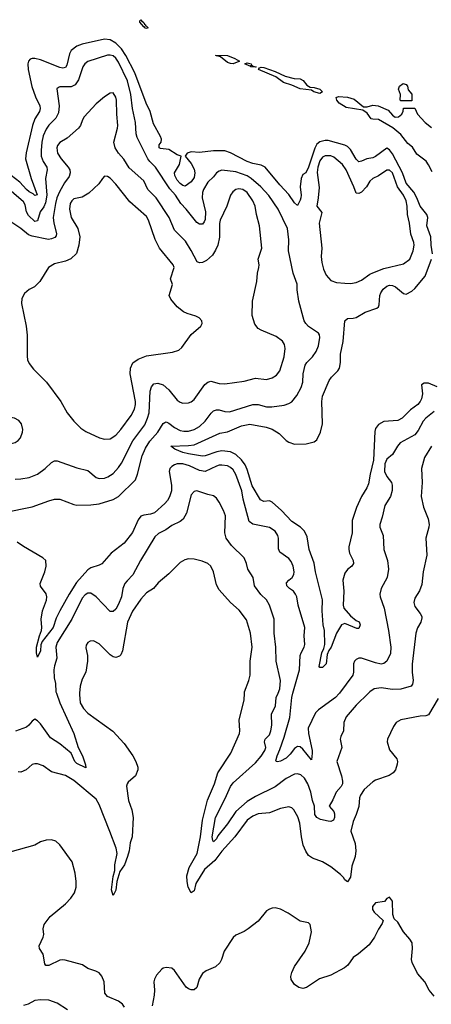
# Model space of a CAD drawing. Header units: inches. Extents: x 1245430 to 1420861, y 606325 to 671315.
# Tile 67 of 256: x 1301482 to 1304429, y 637770 to 644827. Entities that reach past the tile are written whole.
import ezdxf

# ---------------------------------------------------------------- set-up
doc = ezdxf.new("R2010")
doc.units = ezdxf.units.IN
doc.header["$MEASUREMENT"] = 0
doc.layers.add('B3603', color=7, linetype='Continuous')
doc.layers.add('B3604', color=7, linetype='Continuous')

msp = doc.modelspace()

# ---------------------------------------------------------------- linework, layer by layer
at = {"layer": 'B3603', "color": 5}
for points, elevation in [([(1301744.3, 640000), (1301770.1, 639930), (1301868.9, 639710), (1301900.6, 639610), (1301930.9, 639550), (1301953, 639487), (1301955.5, 639464.5), (1301890, 639495.9), (1301877.5, 639510), (1301851, 639571), (1301770, 639638), (1301701, 639681), (1301630, 639780.5), (1301610, 639802.9), (1301590, 639813.6), (1301570, 639799.3), (1301546.4, 639770), (1301530, 639757.4), (1301451.4, 639728.6)], 860), ([(1301910.1, 640000), (1301909.2, 639990), (1301915.2, 639930), (1301937.4, 639890), (1301970, 639856.9), (1302147.9, 639727.9), (1302230, 639639.5), (1302291.7, 639550), (1302313.7, 639510), (1302326.4, 639470), (1302328.2, 639450), (1302311.9, 639408.1), (1302258.7, 639361.3), (1302250.5, 639350), (1302247.6, 639332.4), (1302259.6, 639230), (1302284.2, 639164.2), (1302295, 639110), (1302285.9, 638970), (1302272.5, 638927.5), (1302265.8, 638870), (1302254.6, 638830), (1302231, 638769), (1302197.7, 638722.3), (1302177, 638650), (1302170, 638587), (1302150, 638549.4), (1302139.9, 638590), (1302150, 638686), (1302163.6, 638730), (1302162.8, 638770), (1302178.8, 638850), (1302172.4, 638890), (1302127.4, 639007.4), (1302050, 639201.1), (1302030, 639239.3), (1301870, 639375), (1301810, 639409.8), (1301710, 639435.6), (1301650, 639480.3), (1301610, 639492.8), (1301590, 639494.2), (1301570, 639487.6), (1301527.6, 639450), (1301490, 639434.3), (1301470, 639435.1)], 880), ([(1304477.5, 639962.5), (1304410, 639845.1), (1304390, 639836.9), (1304350, 639835.3), (1304211.7, 639808.3), (1304177.3, 639790), (1304159.2, 639760.8), (1304116.5, 639670), (1304113.7, 639650), (1304130, 639594), (1304181.6, 639530), (1304186.7, 639510), (1304185.7, 639490), (1304172.7, 639450), (1304157, 639430), (1304128, 639410), (1304030, 639376), (1304010, 639365.1), (1303948.4, 639310), (1303921.6, 639270), (1303914.9, 639250), (1303910, 639188.7), (1303892, 639130), (1303870, 639079), (1303853.4, 639010), (1303883.4, 638923.4), (1303889.5, 638870), (1303882.8, 638830), (1303860.6, 638759.4), (1303850, 638680.7), (1303830, 638646.6), (1303810, 638661.1), (1303799.6, 638679.6), (1303779.5, 638699.5), (1303710, 638754.7), (1303650, 638791), (1303577.7, 638817.7), (1303550, 638837.2), (1303530, 638868.5), (1303511.4, 638911.4), (1303499, 638970), (1303488.7, 639068.7), (1303473.6, 639113.6), (1303444.6, 639164.6), (1303430, 639178.9), (1303410, 639185.1), (1303350, 639174), (1303270, 639142.3), (1303190, 639134.9), (1303150, 639118.6), (1303110, 639090.8), (1303021.7, 638970), (1302930, 638868.4), (1302878.7, 638801.3), (1302804.7, 638735.3), (1302743.7, 638636.3), (1302730, 638582), (1302710, 638569.6), (1302689, 638610), (1302680.2, 638650), (1302679.5, 638690), (1302695.6, 638750), (1302753.3, 638850), (1302775.4, 638970), (1302789.5, 639090.5), (1302827.4, 639232.6), (1302876.3, 639350), (1302901.5, 639430), (1302994.3, 639570), (1303055.8, 639710), (1303058.3, 639730), (1303052.8, 639810), (1303088.3, 639950), (1303090.7, 640000)], 880), ([(1303979.8, 640000), (1303890, 639914), (1303819.6, 639830), (1303803.1, 639790), (1303801.1, 639730), (1303780.4, 639690), (1303775.8, 639670), (1303788.5, 639610), (1303752.2, 639510), (1303787, 639407), (1303793.6, 639370), (1303792.2, 639350), (1303783.8, 639330), (1303747.1, 639290), (1303724.7, 639235.3), (1303696.5, 639190), (1303730, 639151.6), (1303735.8, 639135.8), (1303736.8, 639110), (1303729.1, 639090.9), (1303710, 639080.5), (1303690, 639082.4), (1303635.5, 639095.5), (1303608.7, 639108.7), (1303595.3, 639130), (1303593.6, 639190), (1303577.4, 639230), (1303567, 639290), (1303544.1, 639350), (1303520.2, 639390), (1303495, 639415), (1303470, 639422), (1303450, 639419.4), (1303390, 639389.1), (1303310, 639327.7), (1303170, 639259.1), (1303110, 639224), (1303028.8, 639151.2), (1302970, 639064.3), (1302901.5, 638978.5), (1302890, 638955.1), (1302870, 638934.3), (1302863.5, 638943.5), (1302860.8, 638970), (1302882.9, 639110), (1302953.8, 639246.2), (1302990, 639330.2), (1303010, 639356.5), (1303170, 639500.9), (1303210, 639548.7), (1303236, 639590), (1303243.8, 639610), (1303234.6, 639650), (1303239.8, 639670), (1303270, 639702.4), (1303279.5, 639730), (1303287, 639770), (1303285.3, 639850), (1303312.9, 639910), (1303318.7, 639970), (1303331.7, 640000)], 860), ([(1303772.1, 640000), (1303770, 639997.2), (1303742.4, 639970), (1303620.1, 639879.9), (1303599.8, 639860.2), (1303547.6, 639750), (1303549.4, 639710.6), (1303575, 639590), (1303576.6, 639570), (1303570, 639522.7), (1303510, 639599.8), (1303490, 639616), (1303470, 639616.9), (1303450, 639602.6), (1303418.4, 639561.6), (1303390, 639534.8), (1303350, 639512.4), (1303327.9, 639507.9), (1303318, 639510), (1303315.3, 639515.3), (1303324.2, 639550), (1303344.8, 639595.2), (1303374.8, 639685.2), (1303415, 639825), (1303429.9, 639970), (1303438.5, 640000)], 840), ([(1302233.2, 637750), (1302218.8, 637770), (1302190, 637791.3), (1302110, 637826.8), (1302090.8, 637850), (1302086, 637930), (1302070, 637972.3), (1302050, 637995.1), (1302028, 638008), (1301970, 638027.6), (1301931.8, 638051.8), (1301807.2, 638087.2), (1301790, 638089.8), (1301770, 638086.3), (1301690, 638048.2), (1301669, 638049), (1301660.7, 638060.7), (1301650.7, 638130), (1301623.5, 638170), (1301620.4, 638190), (1301649.8, 638250), (1301653.4, 638270), (1301649.2, 638310), (1301657, 638343), (1301699.7, 638400.3), (1301808.9, 638490), (1301847.1, 638530), (1301874, 638570), (1301885.3, 638610), (1301886.6, 638650), (1301879.3, 638710), (1301857.3, 638790), (1301770, 638912), (1301740.1, 638940.1), (1301710, 638949.6), (1301670, 638947), (1301630, 638934), (1301590, 638909.6), (1301410, 638859.7)], 920), ([(1304448.6, 637828.6), (1304413.6, 637870), (1304382.6, 637930), (1304331.3, 637990), (1304291.5, 638070), (1304287.6, 638090), (1304294.8, 638170), (1304291.1, 638210), (1304275.8, 638235.8), (1304229.5, 638290), (1304190, 638359), (1304162, 638382), (1304154, 638414), (1304151.3, 638510), (1304130, 638537), (1304110, 638529.2), (1304093.6, 638506.4), (1304030, 638496.3), (1304008.9, 638470), (1304007, 638450), (1304019.1, 638430), (1304084.7, 638370), (1304078, 638350), (1304050.5, 638309.5), (1304023, 638250), (1303984.7, 638195.3), (1303908.9, 638131.1), (1303870, 638105.1), (1303830.2, 638049.8), (1303808.1, 638031.9), (1303710, 637978.7), (1303628.3, 637951.7), (1303536.3, 637890), (1303510, 637883), (1303481.2, 637890), (1303450, 637912), (1303426.5, 637946.5), (1303423.5, 637970), (1303430, 637998.8), (1303450, 638040.7), (1303525.1, 638150), (1303554, 638210), (1303571.5, 638290), (1303562, 638342), (1303550, 638354), (1303490, 638366), (1303403.2, 638423.2), (1303350, 638451.1), (1303310, 638460.5), (1303290, 638458.4), (1303270, 638452.3), (1303250, 638439.3), (1303190, 638366.6), (1303117.3, 638310), (1303088.9, 638291.1), (1303030, 638264.7), (1303010, 638249.6), (1302945.2, 638150), (1302927.5, 638090), (1302913.8, 638066.2), (1302882.6, 638037.4), (1302817.6, 638010), (1302790.2, 637990), (1302766, 637950), (1302749, 637891), (1302730, 637874.7), (1302710, 637873.7), (1302690, 637881.1), (1302673.7, 637893.7), (1302590, 638012.7), (1302570, 638029.3), (1302530, 638033.2), (1302510, 638029.3), (1302498.8, 638021.2), (1302461.7, 637978.3), (1302446, 637950), (1302442.4, 637930), (1302447.7, 637870), (1302444.5, 637835.5), (1302430, 637759)], 920), ([(1301823.7, 637730), (1301750, 637778.4), (1301690, 637798.4), (1301630, 637801.6), (1301590, 637796.4), (1301541.6, 637770), (1301510, 637760.7)], 940)]:
    msp.add_lwpolyline(points, dxfattribs=dict(at, elevation=elevation))
at = {"layer": 'B3604', "color": 5}
for points, elevation in [([(1302366.8, 644806.8), (1302370, 644807.3), (1302375.1, 644795.1), (1302383, 644790), (1302383, 644783), (1302390, 644782), (1302402, 644770), (1302390, 644763.5), (1302376, 644770), (1302376, 644776), (1302370, 644775.1), (1302341.3, 644810), (1302341, 644819), (1302350, 644827.3), (1302355.8, 644815.8), (1302367.3, 644810)], 780), ([(1303010, 644512), (1302990, 644513.3), (1302970, 644521.4), (1302920.2, 644560.2), (1302890, 644568.2), (1302886, 644570), (1302886.8, 644573.2), (1302970.5, 644570), (1303023.1, 644550), (1303056, 644530), (1303050, 644527.8)], 780), ([(1303170, 644486.6), (1303135.3, 644490), (1303138, 644498), (1303130, 644494), (1303092.7, 644510), (1303110, 644517.4), (1303130, 644513.8), (1303139.1, 644510), (1303140.5, 644500.5), (1303153.7, 644493.7), (1303176, 644490)], 780), ([(1303630, 644298.3), (1303587.6, 644310), (1303570, 644321), (1303490, 644331.8), (1303430, 644359.2), (1303370, 644377.8), (1303316.6, 644416.6), (1303191.8, 644470), (1303198, 644482), (1303210, 644486.4), (1303230, 644484), (1303310, 644455.9), (1303383, 644423), (1303445.9, 644405.9), (1303490, 644402.8), (1303511.6, 644391.6), (1303537.2, 644357.2), (1303562.5, 644342.5), (1303590, 644342.4), (1303630.1, 644330.1), (1303650, 644309.3)], 780), ([(1304210, 644246), (1304206, 644250), (1304208, 644290), (1304195.3, 644330), (1304202, 644350), (1304228, 644370), (1304250, 644362), (1304258, 644350), (1304263.6, 644323.6), (1304290, 644294), (1304290, 644246)], 780), ([(1303670, 643851.2), (1303650, 643841), (1303630, 643816.4), (1303616.8, 643770), (1303612.1, 643732.1), (1303625, 643625), (1303619.8, 643550), (1303609.4, 643490), (1303644.9, 643444.9), (1303627.2, 643370), (1303645.2, 643190), (1303640.2, 643130), (1303645.9, 643085.9), (1303658.2, 643038.2), (1303676.2, 642996.2), (1303710, 642958), (1303750, 642943.1), (1303810, 642937.7), (1303850, 642936.1), (1303890, 642943.2), (1303930, 642960.7), (1303990, 643004), (1304010, 643013.6), (1304090, 643043.8), (1304230, 643077.5), (1304275, 643110), (1304299.8, 643170), (1304305.4, 643210), (1304302.9, 643230), (1304281.5, 643290), (1304272.4, 643370), (1304258, 643430), (1304256.1, 643490), (1304248.2, 643530), (1304229.6, 643569.6), (1304188.1, 643630), (1304150, 643729.8), (1304130, 643747.9), (1304110, 643748.8), (1304050, 643708.7), (1304010.2, 643689.8), (1303989.4, 643670.6), (1303965.3, 643630), (1303930, 643592), (1303910, 643581.2), (1303890, 643584), (1303874.2, 643630), (1303819.6, 643750), (1303794, 643790), (1303730, 643841.2), (1303709.4, 643850.6)], 840), ([(1302090, 643705.1), (1302074.9, 643690), (1302048.7, 643650), (1301977.2, 643582.8), (1301930, 643555.7), (1301870, 643542.2), (1301854.9, 643530), (1301844, 643510), (1301838.4, 643470), (1301850, 643410.5), (1301897.6, 643330), (1301911.5, 643271.5), (1301904.9, 643210), (1301887.9, 643152.1), (1301847, 643113), (1301810, 643097.4), (1301730, 643076.3), (1301688.7, 643051.3), (1301626, 642950), (1301587.5, 642912.5), (1301550, 642894.1), (1301515.6, 642864.4), (1301497.3, 642830), (1301493.4, 642793.4), (1301527.7, 642630), (1301534, 642566), (1301534.5, 642414.5), (1301538.5, 642390), (1301550, 642362.4), (1301581.2, 642321.2), (1301673.4, 642230), (1301775.8, 642090), (1301822.6, 642010), (1301870, 641950.3), (1301919.5, 641899.5), (1301954.8, 641874.8), (1302054, 641830), (1302090, 641820.8), (1302130, 641822.4), (1302170, 641849.2), (1302205.7, 641890), (1302279.9, 641990), (1302304.5, 642035.5), (1302311, 642070), (1302309.9, 642090), (1302272.2, 642290), (1302274.5, 642330), (1302292.6, 642367.4), (1302330, 642394), (1302390, 642418), (1302576.4, 642443.6), (1302620.9, 642459.1), (1302642.6, 642477.4), (1302708.9, 642571.1), (1302778, 642630), (1302789.2, 642650), (1302785.2, 642670), (1302766.6, 642690), (1302743.3, 642703.3), (1302681, 642721), (1302654.3, 642734.3), (1302608.3, 642768.3), (1302563, 642823), (1302552.9, 642850), (1302574.7, 642930), (1302562, 642970), (1302587.7, 643050), (1302579.8, 643070), (1302482, 643190), (1302452.4, 643252.4), (1302404.1, 643390), (1302390, 643415.8), (1302270, 643522.4), (1302170, 643648.3), (1302130, 643691.1), (1302110, 643703.5)], 880), ([(1301390, 641979.7), (1301343.9, 641976.1), (1301318.4, 641961.6), (1301302.8, 641937.2), (1301299.3, 641910), (1301304.4, 641864.4), (1301322.9, 641822.9), (1301340.9, 641800.9), (1301369, 641789), (1301410, 641787.9), (1301450, 641797.4), (1301469.8, 641810.2), (1301486.3, 641830), (1301502.6, 641870), (1301504, 641890), (1301494.8, 641930), (1301474.8, 641954.8), (1301445.2, 641970)], 880)]:
    msp.add_lwpolyline(points, close=True, dxfattribs=dict(at, elevation=elevation))
for points, elevation in [([(1304437.1, 643150), (1304428.5, 643210), (1304426.2, 643270), (1304398.2, 643350), (1304403.9, 643410), (1304397.7, 643430), (1304350, 643489.8), (1304325.8, 643550), (1304303.7, 643590), (1304250, 643654.5), (1304221.8, 643730), (1304150, 643865.5), (1304130, 643894.3), (1304110, 643905.7), (1304030, 643847.6), (1304010, 643838.2), (1303966.7, 643830), (1303930, 643812.2), (1303910, 643808.9), (1303890, 643827.7), (1303850, 643897.3), (1303830, 643917.4), (1303810, 643928.6), (1303690, 643961.8), (1303670, 643962), (1303630, 643952.9), (1303610, 643935.8), (1303594, 643906), (1303550, 643770.9), (1303530, 643729.7), (1303510, 643716.9), (1303497.1, 643690), (1303490.6, 643630), (1303496.2, 643570), (1303493.9, 643550), (1303490, 643533.3), (1303470, 643495.1), (1303450, 643515.4), (1303410, 643575.3), (1303344.4, 643644.4), (1303238.7, 643770), (1303210, 643785.4), (1303150, 643795.8), (1303110, 643810.4), (1302990, 643873.3), (1302950, 643887.5), (1302870, 643888.3), (1302770, 643875.4), (1302710, 643879.5), (1302681.3, 643870), (1302666.8, 643850), (1302710, 643795.8), (1302730, 643755.8), (1302736.8, 643730), (1302730, 643695.6), (1302710, 643665.1), (1302666, 643634), (1302650, 643638.7), (1302630, 643652.8), (1302610, 643676), (1302592.8, 643710), (1302591.1, 643730), (1302625.1, 643790), (1302638, 643850), (1302610, 643858.9), (1302550, 643897.5), (1302490, 643904.8), (1302481.3, 643910), (1302479.7, 643930), (1302495.8, 643950), (1302496.2, 643970), (1302489.8, 643990), (1302440.3, 644080.3), (1302414.7, 644170), (1302386.1, 644230), (1302305.9, 644445.9), (1302242.7, 644570), (1302210, 644617.9), (1302170, 644659.7), (1302130, 644682.2), (1302090, 644686.8), (1301930, 644651.7), (1301890, 644638.5), (1301850, 644607.1), (1301838.1, 644581.9), (1301819.7, 644500.3), (1301810, 644485.5), (1301790, 644480.2), (1301770, 644483.8), (1301630, 644538.8), (1301590, 644549.2), (1301570, 644549), (1301556.8, 644543.2), (1301544.8, 644530), (1301539.8, 644510), (1301542.7, 644470), (1301568.3, 644348.3), (1301595.2, 644275.2), (1301626.2, 644210), (1301629.3, 644190), (1301623.5, 644170), (1301590, 644117.2), (1301572.3, 644070), (1301527.2, 643872.8), (1301523.1, 643830), (1301562.8, 643690), (1301607.3, 643572.7), (1301590, 643567.8), (1301579, 643579), (1301550, 643593.9), (1301529.7, 643609.7), (1301482.7, 643662.7), (1301390, 643734.8)], 820), ([(1301370, 641295.8), (1301570, 641335), (1301690, 641379.6), (1301730.2, 641390.2), (1301770, 641390.2), (1301870, 641351.2), (1301890, 641347.5), (1301990.1, 641350.1), (1302050, 641357), (1302150, 641387.5), (1302190.3, 641409.7), (1302309.9, 641530), (1302325.1, 641570), (1302359.4, 641700.6), (1302382.7, 641757.3), (1302413.5, 641806.5), (1302471.7, 641870), (1302510, 641932.9), (1302520.2, 641939.8), (1302530, 641944.5), (1302550, 641936.3), (1302590, 641903.2), (1302630, 641882.7), (1302657.6, 641877.6), (1302690, 641878.9), (1302730, 641890.8), (1302770, 641911.8), (1302809.8, 641950), (1302852.5, 642007.5), (1302870, 642023.5), (1302890, 642032), (1302910, 642031), (1302950, 642018.2), (1302983.1, 642016.9), (1303150, 642068.9), (1303190, 642068.8), (1303250, 642053.2), (1303288.2, 642051.8), (1303375.2, 642064.8), (1303410, 642075.6), (1303430, 642087.4), (1303466.7, 642133.3), (1303498, 642190), (1303508.9, 642230), (1303512.2, 642290), (1303526.1, 642350), (1303537.4, 642370), (1303577.8, 642410), (1303605.3, 642450), (1303622.2, 642490), (1303631.2, 642550), (1303629.6, 642569.6), (1303620.1, 642580.1), (1303550, 642628.4), (1303530, 642649.7), (1303519.8, 642670), (1303481.3, 642810), (1303469.5, 642890), (1303469.3, 642930.7), (1303438.7, 643010), (1303406.4, 643170), (1303408.8, 643248.8), (1303398.3, 643330), (1303331.3, 643470), (1303266.4, 643566.4), (1303208.2, 643630), (1303140.3, 643690), (1303110, 643707.5), (1303030, 643736.5), (1302930, 643747.6), (1302910, 643742.7), (1302890.4, 643730), (1302870, 643701.6), (1302830, 643663.6), (1302798.4, 643610), (1302790, 643589.3), (1302787.9, 643550), (1302811.3, 643450), (1302810, 643395.1), (1302802.7, 643377.3), (1302790, 643362.6), (1302770, 643362.4), (1302750, 643372.7), (1302673.9, 643470), (1302636.4, 643510), (1302597.4, 643570), (1302556, 643616), (1302453.3, 643770), (1302413.2, 643810), (1302399.4, 643830), (1302323.8, 643983.8), (1302315.2, 644010), (1302309.9, 644090), (1302288.5, 644190), (1302278.3, 644290), (1302254.7, 644390), (1302190, 644523.4), (1302170, 644552), (1302150, 644567.7), (1302130, 644573.3), (1302110, 644572), (1301970, 644528.5), (1301948.1, 644511.9), (1301934.9, 644490), (1301903.5, 644396.4), (1301879.3, 644360.7), (1301850, 644346.8), (1301770, 644345.1), (1301758.5, 644341.5), (1301748.6, 644331.4), (1301763.2, 644210), (1301760.1, 644159.9), (1301739.3, 644120.7), (1301690, 644070.8), (1301670, 644042.3), (1301650, 643995.6), (1301641.2, 643950), (1301635, 643890), (1301635.9, 643850), (1301649.4, 643810), (1301676.1, 643770), (1301679.2, 643750), (1301666.5, 643690), (1301676.4, 643570), (1301666.2, 643513.8), (1301653.3, 643486.7), (1301627.3, 643450), (1301610, 643384.7), (1301590, 643380.2), (1301544.3, 643424.3), (1301529.4, 643450), (1301520.1, 643500.1), (1301510, 643520.7), (1301370, 643640.2)], 840), ([(1301450, 641534.3), (1301490, 641535.6), (1301550, 641546), (1301610, 641568.9), (1301665.1, 641610), (1301710, 641653), (1301730, 641664.4), (1301750, 641665.3), (1301890, 641616), (1301970, 641596), (1302030, 641546.4), (1302050, 641537.6), (1302090, 641541.7), (1302112, 641550), (1302150, 641574.6), (1302190, 641617), (1302211.2, 641648.8), (1302291.7, 641808.3), (1302376.9, 641923.1), (1302397.5, 641970), (1302408.9, 642010), (1302416.1, 642163.9), (1302424.9, 642195.1), (1302443.3, 642216.7), (1302470, 642222.8), (1302510, 642210.2), (1302550, 642173.4), (1302610, 642100.3), (1302630, 642085.3), (1302650, 642079.5), (1302690, 642081.1), (1302710, 642088.9), (1302730, 642104.2), (1302808, 642212), (1302830, 642228.8), (1302850, 642236), (1302910, 642219.6), (1302950, 642217.7), (1303090, 642237.3), (1303170, 642257.3), (1303250, 642247.4), (1303290, 642260.9), (1303319.6, 642280.4), (1303343.5, 642310), (1303375.3, 642410), (1303383.1, 642470), (1303378, 642498), (1303364.1, 642524.1), (1303317.1, 642557.1), (1303210, 642601.5), (1303190, 642614), (1303165.3, 642645.3), (1303146.3, 642706.3), (1303149.8, 642810), (1303179.8, 642950), (1303184.8, 643010), (1303195.1, 643050), (1303196.3, 643070), (1303188.2, 643110), (1303216, 643190), (1303199.3, 643350), (1303177.6, 643430), (1303167.3, 643490), (1303150.6, 643530), (1303110, 643589), (1303080.4, 643610), (1303050, 643615.9), (1303030, 643609.8), (1303007.2, 643592.8), (1302991.1, 643570), (1302965.2, 643490), (1302918, 643390), (1302913.5, 643366.5), (1302912.3, 643267.7), (1302899.5, 643210), (1302884.9, 643175.1), (1302861.5, 643138.5), (1302818.1, 643101.9), (1302790, 643087.6), (1302770, 643084.2), (1302751.5, 643091.5), (1302710, 643173.3), (1302670, 643238.9), (1302590, 643318.9), (1302552.3, 643410), (1302459.9, 643550), (1302399.8, 643610), (1302370, 643672), (1302264.8, 643764.8), (1302226.7, 643826.8), (1302190, 643871.1), (1302165.8, 643910), (1302156.5, 643950), (1302182.4, 644050), (1302183.7, 644070), (1302177, 644150), (1302175.8, 644250), (1302170, 644273.2), (1302150, 644302.7), (1302130, 644300.9), (1302090, 644273.6), (1302030, 644223.1), (1301942.3, 644130), (1301930.3, 644110), (1301916.5, 644070), (1301902, 644050), (1301822.1, 643977.9), (1301770, 643946.4), (1301753.5, 643926.5), (1301748.1, 643910), (1301753.5, 643870), (1301777.5, 643830), (1301829.3, 643770), (1301839.7, 643750), (1301843.2, 643730), (1301836.2, 643703.8), (1301801.7, 643658.3), (1301765.9, 643594.1), (1301748.5, 643551.5), (1301738, 643510), (1301720.1, 643410), (1301726, 643370), (1301746.1, 643293.9), (1301742.2, 643277.8), (1301733.5, 643266.5), (1301710, 643255.8), (1301687.2, 643252.8), (1301570, 643275.4), (1301545.5, 643285.5), (1301490, 643329.8), (1301410, 643384.4)], 860), ([(1304435.9, 643735.9), (1304410, 643787.8), (1304392.1, 643812.1), (1304324.3, 643864.3), (1304294, 643914), (1304261.1, 643941.1), (1304210, 644004.1), (1304153.3, 644053.3), (1304050, 644112.8), (1304010, 644113.3), (1303997.5, 644117.5), (1303970, 644156.9), (1303938.7, 644178.7), (1303819, 644199), (1303768.4, 644228.4), (1303752.3, 644250), (1303747.8, 644270), (1303763.3, 644276.7), (1303830, 644272.8), (1303877.2, 644257.2), (1303943, 644203), (1303970, 644202.4), (1304010, 644214.9), (1304049.4, 644209.4), (1304119.3, 644179.3), (1304150, 644142), (1304170, 644127.9), (1304195.3, 644130), (1304218, 644150), (1304227.3, 644172.7), (1304230, 644194), (1304310, 644194), (1304331.3, 644150), (1304384, 644090), (1304430, 644054)], 780), ([(1304470, 642195.2), (1304410, 642221.5), (1304377, 642223), (1304358, 642210), (1304366.1, 642146.1), (1304359.4, 642110), (1304350.1, 642090), (1304333.2, 642070), (1304280.5, 642030), (1304219.6, 641970), (1304190, 641955.4), (1304090, 641946.8), (1304050, 641924.7), (1304030, 641896.8), (1304024.5, 641875.5), (1304014.6, 641670), (1303990.6, 641569.4), (1303980.2, 641499.8), (1303968.3, 641471.7), (1303930.1, 641410), (1303893.4, 641330), (1303863.5, 641236.5), (1303861.3, 641150), (1303838, 641050), (1303837.4, 641030), (1303843.6, 641003.6), (1303870.2, 640950), (1303871.5, 640930), (1303860.3, 640910), (1303830, 640885.6), (1303810, 640860.4), (1303795.7, 640810), (1303801.5, 640730), (1303798.6, 640630), (1303803, 640610), (1303850, 640553.4), (1303890, 640520.9), (1303911.4, 640511.4), (1303918.5, 640490), (1303910, 640463.6), (1303896.5, 640463.5), (1303810, 640500.5), (1303785, 640490), (1303751.2, 640430), (1303712.9, 640330), (1303694.5, 640305.5), (1303683, 640277), (1303676.2, 640210), (1303650, 640183.2), (1303630, 640182.9), (1303627.1, 640190), (1303644.6, 640290), (1303659.9, 640320.1), (1303667.4, 640350), (1303664.1, 640450), (1303655, 640490), (1303647.3, 640590), (1303649.8, 640670), (1303600.2, 640870), (1303590, 640931.8), (1303554.9, 641030), (1303540.9, 641120.9), (1303521.4, 641161.4), (1303493.3, 641190), (1303430, 641231.4), (1303355.9, 641310), (1303290, 641369.2), (1303270, 641378.2), (1303230, 641374.7), (1303205.4, 641385.4), (1303145.2, 641485.2), (1303110, 641603.1), (1303095.9, 641635.9), (1303070, 641672.9), (1303030, 641711.7), (1302990, 641730.3), (1302930, 641737.3), (1302894, 641730), (1302810, 641700.7), (1302790, 641698.6), (1302690, 641714.4), (1302650, 641725.7), (1302591.8, 641750), (1302564.5, 641770), (1302690, 641774.2), (1302730, 641781.2), (1302915.7, 641864.3), (1302970, 641873.1), (1303070, 641915.7), (1303130, 641928.4), (1303246.9, 641906.9), (1303290, 641893.4), (1303340.2, 641860.2), (1303390, 641811.5), (1303410, 641798.3), (1303450, 641784.9), (1303533.4, 641786.6), (1303590, 641800.4), (1303610, 641816.3), (1303634.8, 641870), (1303649.7, 641930), (1303644.9, 642090), (1303650.5, 642130), (1303698.1, 642241.9), (1303714.8, 642265.2), (1303759.8, 642310), (1303772.5, 642330), (1303778.5, 642370), (1303778.9, 642430), (1303798.7, 642521.3), (1303810.9, 642670), (1303830, 642686.2), (1303870, 642687.2), (1303890, 642692.6), (1303956.2, 642730), (1304039.4, 642760.6), (1304049.8, 642770.2), (1304055.5, 642784.5), (1304061.6, 642850), (1304067.7, 642870), (1304084.3, 642895.7), (1304110, 642916.6), (1304130, 642923.9), (1304150, 642923), (1304172.1, 642912.1), (1304230, 642864.1), (1304250, 642859.7), (1304290, 642882.5), (1304310, 642900.2), (1304386, 642990), (1304430.5, 643110)], 820), ([(1304450, 642018.2), (1304390, 641970.6), (1304371, 641950), (1304336.1, 641883.9), (1304310, 641851.5), (1304206.6, 641793.4), (1304186.5, 641770), (1304150.2, 641710), (1304110, 641678.3), (1304096, 641644), (1304094.3, 641590), (1304110, 641552.9), (1304142.9, 641510), (1304149.3, 641490), (1304148.5, 641451.5), (1304136.9, 641410), (1304095.2, 641344.8), (1304077.7, 641262.3), (1304059.5, 641210), (1304060.3, 641190), (1304085.5, 641130), (1304090.3, 641030), (1304114.7, 640950), (1304122.4, 640890), (1304112.7, 640830), (1304068.9, 640750), (1304059.5, 640710), (1304062, 640690), (1304091, 640610), (1304123.5, 640450), (1304139, 640330), (1304135.9, 640284.1), (1304110, 640229.6), (1304090, 640213.3), (1304070, 640208.2), (1304030, 640216.4), (1303930.3, 640249.7), (1303910, 640249.7), (1303890, 640241.6), (1303879.5, 640230), (1303871.7, 640210), (1303872.3, 640150), (1303866.4, 640130), (1303772.1, 640000)], 840), ([(1304430, 641769.7), (1304379.7, 641690), (1304359.6, 641610), (1304364.7, 641510), (1304357.3, 641410), (1304373.6, 641333.6), (1304407, 641250), (1304413.7, 641210), (1304412, 641190), (1304388.9, 641110), (1304396, 640990), (1304370.3, 640870), (1304361.4, 640778.6), (1304345.3, 640734.7), (1304310, 640680.9), (1304303.2, 640650), (1304310, 640622), (1304350.2, 640570.2), (1304360.9, 640550), (1304360.9, 640540.9), (1304354.2, 640510), (1304330, 640467.3), (1304318.2, 640430), (1304293, 640207), (1304291, 640150), (1304298.9, 640090), (1304294.8, 640065.2), (1304284, 640050), (1304211.1, 640028.9), (1304150, 640027.3), (1304070, 640038.2), (1304019.3, 640030), (1303990, 640009.7), (1303979.8, 640000)], 860), ([(1303438.5, 640000), (1303486.4, 640166.4), (1303491.1, 640270), (1303497.2, 640290), (1303519.2, 640330), (1303524.1, 640350), (1303518.3, 640410), (1303524.2, 640470), (1303475.1, 640630), (1303465.3, 640690), (1303457.6, 640710), (1303442.3, 640730), (1303413.8, 640750), (1303395.7, 640770), (1303393.2, 640790), (1303408.8, 640810), (1303433.5, 640830), (1303444.5, 640850), (1303446.8, 640870), (1303439.3, 640910), (1303424.7, 640944.7), (1303410, 640964.2), (1303344.7, 641010), (1303335.1, 641035.1), (1303335.3, 641110), (1303329.8, 641130), (1303310, 641161.3), (1303270, 641187.1), (1303150, 641210.7), (1303124.4, 641230), (1303081.7, 641390), (1303073, 641450), (1303030, 641568), (1303010, 641601.2), (1302990, 641618.6), (1302970, 641628.3), (1302930, 641635.2), (1302910, 641633.2), (1302890, 641627.8), (1302810, 641589.3), (1302770, 641595.6), (1302697.4, 641630), (1302650, 641644), (1302610, 641643.2), (1302590, 641637.5), (1302570, 641625.1), (1302557.2, 641610), (1302551, 641589), (1302568.8, 641490), (1302567.6, 641450), (1302553.6, 641406.4), (1302539.7, 641380.3), (1302521.2, 641358.8), (1302446.8, 641293.2), (1302418.1, 641281.9), (1302370, 641276.2), (1302350, 641269), (1302330, 641241.5), (1302288.7, 641151.3), (1302230, 641074), (1302135.9, 641004.1), (1302070, 640928.2), (1302050, 640916.4), (1301990, 640898.2), (1301970, 640884.2), (1301887.9, 640792.1), (1301835.3, 640710), (1301769.2, 640590), (1301743, 640537), (1301720.6, 640470), (1301641.6, 640370), (1301633.8, 640346.2), (1301630, 640304), (1301610, 640259), (1301602, 640290), (1301603.1, 640330), (1301622.3, 640410), (1301636.9, 640450), (1301639.7, 640470), (1301636, 640530), (1301643.9, 640590), (1301673.4, 640666.6), (1301676.9, 640690), (1301670.9, 640710.9), (1301630, 640766), (1301627.3, 640787.2), (1301661.6, 640870), (1301671, 640911), (1301667.8, 640950), (1301647, 640970), (1301510, 641050.8), (1301463.4, 641083.4)], 840), ([(1303331.7, 640000), (1303344.7, 640030), (1303349.8, 640089.8), (1303317.2, 640230), (1303316.8, 640330), (1303302.9, 640430), (1303303.1, 640530), (1303271.3, 640631.3), (1303249, 640669), (1303208, 640708), (1303162, 640770), (1303152.3, 640830), (1303115.1, 640890), (1303106.4, 640930), (1303089, 640969), (1302997.6, 641057.6), (1302959.8, 641110), (1302951.4, 641150), (1302954.4, 641270), (1302942, 641310), (1302910, 641369.5), (1302890, 641398), (1302870, 641415.1), (1302830, 641423), (1302750.4, 641449.6), (1302730, 641445.6), (1302710, 641422.7), (1302675.8, 641290), (1302651.7, 641248.3), (1302630, 641231.2), (1302570, 641201.3), (1302528.6, 641171.4), (1302474.7, 641145.3), (1302450, 641119.7), (1302347.2, 640950), (1302292.3, 640847.7), (1302250, 640805.7), (1302235.1, 640784.9), (1302220.6, 640750), (1302210.1, 640690), (1302190, 640636.9), (1302170, 640602), (1302150, 640584.7), (1302130, 640584.2), (1302028.2, 640690), (1301990, 640716.8), (1301970, 640716.8), (1301950, 640704.5), (1301930, 640679.8), (1301854.1, 640530), (1301750, 640362.4), (1301741, 640330), (1301746.5, 640250), (1301730, 640196.2), (1301726.3, 640166.3), (1301728.3, 640110), (1301737, 640070), (1301740.6, 640010), (1301744.3, 640000)], 860), ([(1303090.7, 640000), (1303091.2, 640010), (1303123.1, 640090), (1303132.1, 640127.9), (1303130.9, 640230), (1303145.3, 640330), (1303134, 640430), (1303104.9, 640524.9), (1303053.9, 640593.9), (1302991.2, 640650), (1302910, 640740.9), (1302890, 640777.2), (1302869.7, 640869.7), (1302850, 640909.3), (1302828.3, 640928.3), (1302787.1, 640947.1), (1302730, 640960.5), (1302690, 640963.6), (1302663.4, 640956.6), (1302630, 640936.2), (1302550, 640855.1), (1302472.7, 640790), (1302440.5, 640750), (1302390, 640719.3), (1302350, 640673.7), (1302290, 640587.3), (1302252.4, 640510), (1302217.4, 640302.6), (1302206, 640274), (1302195.9, 640264.1), (1302170, 640255.1), (1302150, 640261.6), (1302130, 640274.7), (1302050, 640352.8), (1302010, 640374), (1301986.6, 640373.4), (1301970, 640362.7), (1301957.1, 640342.9), (1301955.2, 640324.8), (1301966.5, 640270), (1301967.9, 640230), (1301954.3, 640150), (1301930, 640099.3), (1301914.7, 640050), (1301910.1, 640000)], 880)]:
    msp.add_lwpolyline(points, dxfattribs=dict(at, elevation=elevation))

doc.saveas('drawing.dxf')
